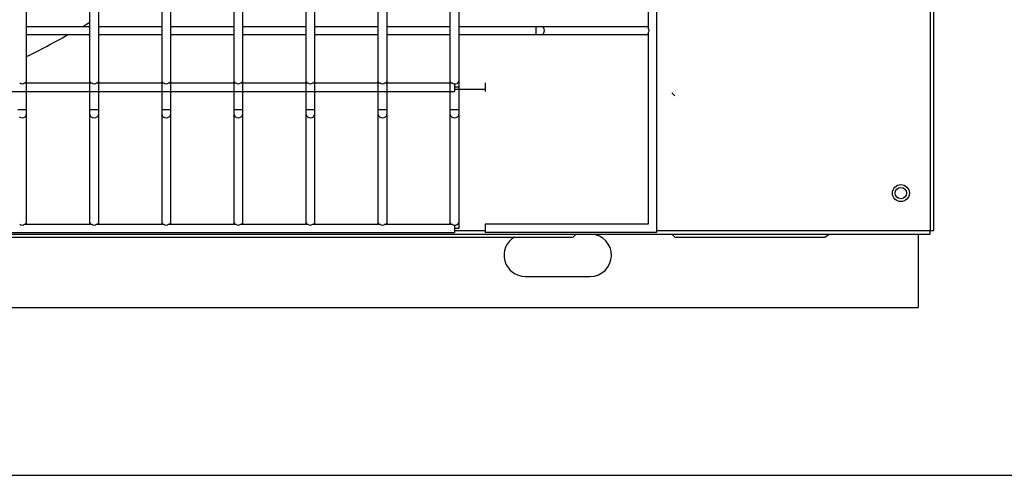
# Model space of a CAD drawing. Header units: millimetres. Extents: x 4 to 3534, y 14 to 98.
# Tile 34 of 161: x 17.831 to 18.18, y 58.142 to 58.303. Entities that reach past the tile are written whole.
import ezdxf

# ---------------------------------------------------------------- set-up
doc = ezdxf.new("R2010")
doc.units = ezdxf.units.MM
doc.header["$MEASUREMENT"] = 0
doc.layers.add('ARQ - EQUIPO CONDENSADORA', color=2, linetype='Continuous')
doc.layers.add('ARQ-DETALHES', color=7, linetype='Continuous')

msp = doc.modelspace()

# ---------------------------------------------------------------- linework, layer by layer
at = {"layer": 'ARQ - EQUIPO CONDENSADORA', "color": 7, "linetype": 'Continuous'}
for p, q in [((18.05660317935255, 58.98393013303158), (18.05660317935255, 58.22793013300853)), ((18.15335317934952, 58.98267913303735), (18.15335217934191, 58.22868113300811)), ((18.15460317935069, 58.98267913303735), (18.15460317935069, 58.22868113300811)), ((17.83360317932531, 58.32443013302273), (17.83360317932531, 58.299430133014)), ((17.85610317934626, 58.29942959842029), (17.85610317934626, 58.32442959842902)), ((17.85910317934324, 58.32443013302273), (17.85910317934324, 58.299430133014)), ((17.88160317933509, 58.29942959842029), (17.88160317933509, 58.32442959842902)), ((17.88460317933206, 58.32443013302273), (17.88460317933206, 58.299430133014)), ((17.90710317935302, 58.29942959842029), (17.90710317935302, 58.32442959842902)), ((17.91010317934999, 58.32443013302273), (17.91010317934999, 58.299430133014)), ((17.93260317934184, 58.29942959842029), (17.93260317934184, 58.32442959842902)), ((17.93560317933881, 58.32443013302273), (17.93560317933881, 58.299430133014)), ((17.95810317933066, 58.29942959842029), (17.95810317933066, 58.32442959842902)), ((17.96110317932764, 58.32443013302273), (17.96110317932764, 58.299430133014)), ((17.98360317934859, 58.29942959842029), (17.98360317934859, 58.32442959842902)), ((17.98660317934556, 58.32443013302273), (17.98660317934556, 58.299430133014)), ((18.05360317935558, 58.32358067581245), (18.05360317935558, 58.30027959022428)), ((17.83360317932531, 58.30093013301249), (17.85610317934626, 58.30093013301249)), ((17.85910317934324, 58.30093013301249), (17.88160317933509, 58.30093013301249)), ((17.88460317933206, 58.30093013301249), (17.90710317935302, 58.30093013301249)), ((17.91010317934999, 58.30093013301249), (17.93260317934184, 58.30093013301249)), ((17.93560317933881, 58.30093013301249), (17.95810317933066, 58.30093013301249)), ((17.96110317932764, 58.30093013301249), (17.98360317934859, 58.30093013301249)), ((17.98660317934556, 58.30093013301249), (18.0140269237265, 58.30093013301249)), ((18.0140269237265, 58.30093013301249), (18.01570426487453, 58.30093013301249)), ((18.0140269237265, 58.29793013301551), (18.0140269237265, 58.30093013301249)), ((18.01570426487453, 58.30093013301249), (18.05310317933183, 58.30093013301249)), ((18.01618568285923, 58.30081595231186), (18.01570426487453, 58.30093013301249)), ((18.01659380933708, 58.30049079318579), (18.01618568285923, 58.30081595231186)), ((18.01686651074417, 58.30000415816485), (18.01659380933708, 58.30049079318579)), ((18.01696227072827, 58.299430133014), (18.01686651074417, 58.30000415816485)), ((18.05310317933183, 58.30093013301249), (18.05360317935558, 58.30093013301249)), ((17.83360317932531, 58.299430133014), (17.83360317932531, 58.27148050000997)), ((17.85610317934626, 58.29793013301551), (17.83360317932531, 58.29793013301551)), ((17.85610317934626, 58.27148050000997), (17.85610317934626, 58.29942959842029)), ((17.85910317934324, 58.299430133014), (17.85910317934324, 58.27148050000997)), ((17.88160317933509, 58.29793013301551), (17.85910317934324, 58.29793013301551)), ((17.88160317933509, 58.27148050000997), (17.88160317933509, 58.29942959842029)), ((17.88460317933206, 58.299430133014), (17.88460317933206, 58.27148050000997)), ((17.90710317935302, 58.29793013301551), (17.88460317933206, 58.29793013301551)), ((17.90710317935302, 58.27148050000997), (17.90710317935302, 58.29942959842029)), ((17.91010317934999, 58.299430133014), (17.91010317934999, 58.27148050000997)), ((17.93260317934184, 58.29793013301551), (17.91010317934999, 58.29793013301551)), ((17.93260317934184, 58.27148050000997), (17.93260317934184, 58.29942959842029)), ((17.93560317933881, 58.299430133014), (17.93560317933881, 58.27148050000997)), ((17.95810317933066, 58.29793013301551), (17.93560317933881, 58.29793013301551)), ((17.95810317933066, 58.27148050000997), (17.95810317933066, 58.29942959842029)), ((17.96110317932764, 58.299430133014), (17.96110317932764, 58.27148050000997)), ((17.98360317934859, 58.29793013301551), (17.96110317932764, 58.29793013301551)), ((17.98360317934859, 58.27148050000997), (17.98360317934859, 58.29942959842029)), ((17.98660317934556, 58.299430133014), (17.98660317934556, 58.27148050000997)), ((18.0140269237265, 58.29793013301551), (17.98660317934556, 58.29793013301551)), ((18.01570426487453, 58.29793013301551), (18.0140269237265, 58.29793013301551)), ((18.01570426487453, 58.29793013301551), (18.01618568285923, 58.29804431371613)), ((18.05310317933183, 58.29793013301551), (18.01570426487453, 58.29793013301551)), ((18.01618568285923, 58.29804431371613), (18.01659380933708, 58.29836947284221)), ((18.01659380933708, 58.29836947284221), (18.01686651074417, 58.29885610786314)), ((18.01686651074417, 58.29885610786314), (18.01696227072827, 58.299430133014)), ((18.05360317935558, 58.29793013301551), (18.05310317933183, 58.29793013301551)), ((18.05360317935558, 58.29858067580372), (18.05360317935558, 58.23093013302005)), ((17.8329526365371, 58.28093013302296), (17.85675372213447, 58.28093013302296)), ((17.83360317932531, 58.28143013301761), (17.83360317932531, 58.28093013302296)), ((17.85610317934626, 58.28093013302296), (17.85610317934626, 58.28143013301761)), ((17.85845263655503, 58.28093013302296), (17.88225372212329, 58.28093013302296)), ((17.85910317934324, 58.28143013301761), (17.85910317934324, 58.28093013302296)), ((17.88160317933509, 58.28093013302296), (17.88160317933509, 58.28143013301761)), ((17.88395263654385, 58.28093013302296), (17.90775372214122, 58.28093013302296)), ((17.88460317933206, 58.28143013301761), (17.88460317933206, 58.28093013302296)), ((17.90710317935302, 58.28093013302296), (17.90710317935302, 58.28143013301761)), ((17.90945263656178, 58.28093013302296), (17.93325372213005, 58.28093013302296)), ((17.91010317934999, 58.28143013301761), (17.91010317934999, 58.28093013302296)), ((17.93260317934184, 58.28093013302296), (17.93260317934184, 58.28143013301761)), ((17.93495263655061, 58.28093013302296), (17.95875372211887, 58.28093013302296)), ((17.93560317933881, 58.28143013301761), (17.93560317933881, 58.28093013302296)), ((17.95810317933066, 58.28093013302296), (17.95810317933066, 58.28143013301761)), ((17.96045263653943, 58.28093013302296), (17.9842537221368, 58.28093013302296)), ((17.96110317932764, 58.28143013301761), (17.96110317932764, 58.28093013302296)), ((17.98360317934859, 58.28093013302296), (17.98360317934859, 58.28143013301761)), ((17.98510317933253, 58.28061569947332), (17.98510317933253, 58.27943013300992)), ((17.98510317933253, 58.27943013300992), (17.98510317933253, 58.27793013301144)), ((17.98660317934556, 58.27943013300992), (17.98510317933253, 58.27943013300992)), ((17.98660317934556, 58.28143013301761), (17.98660317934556, 58.27943013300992)), ((17.99594610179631, 58.28093013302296), (17.99594610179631, 58.27793013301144)), ((17.3006031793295, 58.27793013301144), (17.98510317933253, 58.27793013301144)), ((17.98510317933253, 58.27868113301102), (17.99594610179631, 58.27868113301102)), ((18.06201417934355, 58.27743013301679), (18.06305417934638, 58.27639013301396)), ((17.83060317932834, 58.27148050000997), (17.83210317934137, 58.27148050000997)), ((17.83060317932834, 58.27148050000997), (17.83210317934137, 58.27148050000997)), ((17.83104251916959, 58.26891361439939), (17.83152915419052, 58.26864091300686)), ((17.83104251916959, 58.26891361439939), (17.83152915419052, 58.26864091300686)), ((17.83152915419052, 58.26864091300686), (17.83210317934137, 58.26854515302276)), ((17.83152915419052, 58.26864091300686), (17.83210317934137, 58.26854515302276)), ((17.83210317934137, 58.27148050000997), (17.83360317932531, 58.27148050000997)), ((17.83210317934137, 58.27148050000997), (17.83360317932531, 58.27148050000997)), ((17.83210317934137, 58.26854515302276), (17.83267720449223, 58.26864091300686)), ((17.83210317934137, 58.26854515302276), (17.83267720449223, 58.26864091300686)), ((17.83267720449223, 58.26864091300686), (17.83316383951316, 58.26891361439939)), ((17.83267720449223, 58.26864091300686), (17.83316383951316, 58.26891361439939)), ((17.83316383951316, 58.26891361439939), (17.83348899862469, 58.26932174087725)), ((17.83316383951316, 58.26891361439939), (17.83348899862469, 58.26932174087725)), ((17.83348899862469, 58.26932174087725), (17.83360317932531, 58.2698031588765)), ((17.83348899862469, 58.26932174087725), (17.83360317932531, 58.2698031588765)), ((17.83360317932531, 58.27148050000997), (17.83360317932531, 58.2698031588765)), ((17.83360317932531, 58.27148050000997), (17.83360317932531, 58.2698031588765)), ((17.83360317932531, 58.2698031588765), (17.83360317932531, 58.2314301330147)), ((17.83360317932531, 58.2698031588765), (17.83360317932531, 58.2314301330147)), ((17.85610317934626, 58.2698031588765), (17.85610317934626, 58.27148050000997)), ((17.85610317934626, 58.27148050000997), (17.8576031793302, 58.27148050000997)), ((17.85610317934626, 58.2698031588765), (17.85610317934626, 58.27148050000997)), ((17.85610317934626, 58.27148050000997), (17.8576031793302, 58.27148050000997)), ((17.85610317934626, 58.2314301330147), (17.85610317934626, 58.2698031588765)), ((17.85610317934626, 58.2698031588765), (17.85621736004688, 58.26932174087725)), ((17.85610317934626, 58.2314301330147), (17.85610317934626, 58.2698031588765)), ((17.85610317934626, 58.2698031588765), (17.85621736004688, 58.26932174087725)), ((17.85621736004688, 58.26932174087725), (17.85654251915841, 58.26891361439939)), ((17.85621736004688, 58.26932174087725), (17.85654251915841, 58.26891361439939)), ((17.85654251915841, 58.26891361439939), (17.85702915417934, 58.26864091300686)), ((17.85654251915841, 58.26891361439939), (17.85702915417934, 58.26864091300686)), ((17.85702915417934, 58.26864091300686), (17.8576031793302, 58.26854515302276)), ((17.85702915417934, 58.26864091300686), (17.8576031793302, 58.26854515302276)), ((17.8576031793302, 58.27148050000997), (17.85910317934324, 58.27148050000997)), ((17.8576031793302, 58.27148050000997), (17.85910317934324, 58.27148050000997)), ((17.8576031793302, 58.26854515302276), (17.85817720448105, 58.26864091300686)), ((17.8576031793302, 58.26854515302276), (17.85817720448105, 58.26864091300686)), ((17.85817720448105, 58.26864091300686), (17.85866383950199, 58.26891361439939)), ((17.85817720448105, 58.26864091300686), (17.85866383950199, 58.26891361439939)), ((17.85866383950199, 58.26891361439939), (17.85898899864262, 58.26932174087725)), ((17.85866383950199, 58.26891361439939), (17.85898899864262, 58.26932174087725)), ((17.85898899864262, 58.26932174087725), (17.85910317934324, 58.2698031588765)), ((17.85898899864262, 58.26932174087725), (17.85910317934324, 58.2698031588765)), ((17.85910317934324, 58.27148050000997), (17.85910317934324, 58.2698031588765)), ((17.85910317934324, 58.27148050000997), (17.85910317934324, 58.2698031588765)), ((17.85910317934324, 58.2698031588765), (17.85910317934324, 58.2314301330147)), ((17.85910317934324, 58.2698031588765), (17.85910317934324, 58.2314301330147)), ((17.88160317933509, 58.2698031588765), (17.88160317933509, 58.27148050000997)), ((17.88160317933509, 58.27148050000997), (17.88310317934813, 58.27148050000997)), ((17.88160317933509, 58.2698031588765), (17.88160317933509, 58.27148050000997)), ((17.88160317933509, 58.27148050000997), (17.88310317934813, 58.27148050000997)), ((17.88160317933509, 58.2314301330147), (17.88160317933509, 58.2698031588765)), ((17.88160317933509, 58.2698031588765), (17.88171736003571, 58.26932174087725)), ((17.88160317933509, 58.2314301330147), (17.88160317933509, 58.2698031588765)), ((17.88160317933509, 58.2698031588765), (17.88171736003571, 58.26932174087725)), ((17.88171736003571, 58.26932174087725), (17.88204251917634, 58.26891361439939)), ((17.88171736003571, 58.26932174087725), (17.88204251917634, 58.26891361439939)), ((17.88204251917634, 58.26891361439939), (17.88252915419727, 58.26864091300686)), ((17.88204251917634, 58.26891361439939), (17.88252915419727, 58.26864091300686)), ((17.88252915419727, 58.26864091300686), (17.88310317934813, 58.26854515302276)), ((17.88252915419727, 58.26864091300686), (17.88310317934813, 58.26854515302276)), ((17.88310317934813, 58.27148050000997), (17.88460317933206, 58.27148050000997)), ((17.88310317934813, 58.27148050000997), (17.88460317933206, 58.27148050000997)), ((17.88310317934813, 58.26854515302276), (17.88367720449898, 58.26864091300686)), ((17.88310317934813, 58.26854515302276), (17.88367720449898, 58.26864091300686)), ((17.88367720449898, 58.26864091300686), (17.88416383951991, 58.26891361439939)), ((17.88367720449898, 58.26864091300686), (17.88416383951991, 58.26891361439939)), ((17.88416383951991, 58.26891361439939), (17.88448899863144, 58.26932174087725)), ((17.88416383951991, 58.26891361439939), (17.88448899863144, 58.26932174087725)), ((17.88448899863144, 58.26932174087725), (17.88460317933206, 58.2698031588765)), ((17.88448899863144, 58.26932174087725), (17.88460317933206, 58.2698031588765)), ((17.88460317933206, 58.27148050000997), (17.88460317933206, 58.2698031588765)), ((17.88460317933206, 58.27148050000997), (17.88460317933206, 58.2698031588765)), ((17.88460317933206, 58.2698031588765), (17.88460317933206, 58.2314301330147)), ((17.88460317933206, 58.2698031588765), (17.88460317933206, 58.2314301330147)), ((17.90710317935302, 58.2698031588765), (17.90710317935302, 58.27148050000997)), ((17.90710317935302, 58.27148050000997), (17.90860317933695, 58.27148050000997)), ((17.90710317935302, 58.2698031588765), (17.90710317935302, 58.27148050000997)), ((17.90710317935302, 58.27148050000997), (17.90860317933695, 58.27148050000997)), ((17.90710317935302, 58.2314301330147), (17.90710317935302, 58.2698031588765)), ((17.90710317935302, 58.2698031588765), (17.90721736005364, 58.26932174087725)), ((17.90710317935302, 58.2314301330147), (17.90710317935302, 58.2698031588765)), ((17.90710317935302, 58.2698031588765), (17.90721736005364, 58.26932174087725)), ((17.90721736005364, 58.26932174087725), (17.90754251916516, 58.26891361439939)), ((17.90721736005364, 58.26932174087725), (17.90754251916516, 58.26891361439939)), ((17.90754251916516, 58.26891361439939), (17.9080291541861, 58.26864091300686)), ((17.90754251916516, 58.26891361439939), (17.9080291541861, 58.26864091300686)), ((17.9080291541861, 58.26864091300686), (17.90860317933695, 58.26854515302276)), ((17.9080291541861, 58.26864091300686), (17.90860317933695, 58.26854515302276)), ((17.90860317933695, 58.27148050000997), (17.91010317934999, 58.27148050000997)), ((17.90860317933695, 58.27148050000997), (17.91010317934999, 58.27148050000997)), ((17.90860317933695, 58.26854515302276), (17.9091772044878, 58.26864091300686)), ((17.90860317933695, 58.26854515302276), (17.9091772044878, 58.26864091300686)), ((17.9091772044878, 58.26864091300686), (17.90966383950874, 58.26891361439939)), ((17.9091772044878, 58.26864091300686), (17.90966383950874, 58.26891361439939)), ((17.90966383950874, 58.26891361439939), (17.90998899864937, 58.26932174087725)), ((17.90966383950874, 58.26891361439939), (17.90998899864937, 58.26932174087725)), ((17.90998899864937, 58.26932174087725), (17.91010317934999, 58.2698031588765)), ((17.90998899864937, 58.26932174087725), (17.91010317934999, 58.2698031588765)), ((17.91010317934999, 58.27148050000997), (17.91010317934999, 58.2698031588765)), ((17.91010317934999, 58.27148050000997), (17.91010317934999, 58.2698031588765)), ((17.91010317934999, 58.2698031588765), (17.91010317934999, 58.2314301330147)), ((17.91010317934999, 58.2698031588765), (17.91010317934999, 58.2314301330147)), ((17.93260317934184, 58.2698031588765), (17.93260317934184, 58.27148050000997)), ((17.93260317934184, 58.27148050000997), (17.93410317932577, 58.27148050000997)), ((17.93260317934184, 58.2698031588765), (17.93260317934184, 58.27148050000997)), ((17.93260317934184, 58.27148050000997), (17.93410317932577, 58.27148050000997)), ((17.93260317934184, 58.2314301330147), (17.93260317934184, 58.2698031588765)), ((17.93260317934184, 58.2698031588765), (17.93271736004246, 58.26932174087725)), ((17.93260317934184, 58.2314301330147), (17.93260317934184, 58.2698031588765)), ((17.93260317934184, 58.2698031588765), (17.93271736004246, 58.26932174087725)), ((17.93271736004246, 58.26932174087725), (17.93304251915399, 58.26891361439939)), ((17.93271736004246, 58.26932174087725), (17.93304251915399, 58.26891361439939)), ((17.93304251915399, 58.26891361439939), (17.93352915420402, 58.26864091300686)), ((17.93304251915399, 58.26891361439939), (17.93352915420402, 58.26864091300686)), ((17.93352915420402, 58.26864091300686), (17.93410317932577, 58.26854515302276)), ((17.93352915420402, 58.26864091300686), (17.93410317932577, 58.26854515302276)), ((17.93410317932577, 58.27148050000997), (17.93560317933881, 58.27148050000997)), ((17.93410317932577, 58.27148050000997), (17.93560317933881, 58.27148050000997)), ((17.93410317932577, 58.26854515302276), (17.93467720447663, 58.26864091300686)), ((17.93410317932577, 58.26854515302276), (17.93467720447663, 58.26864091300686)), ((17.93467720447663, 58.26864091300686), (17.93516383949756, 58.26891361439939)), ((17.93467720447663, 58.26864091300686), (17.93516383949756, 58.26891361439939)), ((17.93516383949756, 58.26891361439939), (17.93548899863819, 58.26932174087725)), ((17.93516383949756, 58.26891361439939), (17.93548899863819, 58.26932174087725)), ((17.93548899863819, 58.26932174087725), (17.93560317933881, 58.2698031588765)), ((17.93548899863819, 58.26932174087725), (17.93560317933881, 58.2698031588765)), ((17.93560317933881, 58.27148050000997), (17.93560317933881, 58.2698031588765)), ((17.93560317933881, 58.27148050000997), (17.93560317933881, 58.2698031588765)), ((17.93560317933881, 58.2698031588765), (17.93560317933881, 58.2314301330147)), ((17.93560317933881, 58.2698031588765), (17.93560317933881, 58.2314301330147)), ((17.95810317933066, 58.2698031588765), (17.95810317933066, 58.27148050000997)), ((17.95810317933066, 58.27148050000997), (17.9596031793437, 58.27148050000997)), ((17.95810317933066, 58.2698031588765), (17.95810317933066, 58.27148050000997)), ((17.95810317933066, 58.27148050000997), (17.9596031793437, 58.27148050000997)), ((17.95810317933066, 58.2314301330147), (17.95810317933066, 58.2698031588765)), ((17.95810317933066, 58.2698031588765), (17.95821736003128, 58.26932174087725)), ((17.95810317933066, 58.2314301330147), (17.95810317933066, 58.2698031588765)), ((17.95810317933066, 58.2698031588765), (17.95821736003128, 58.26932174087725)), ((17.95821736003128, 58.26932174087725), (17.95854251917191, 58.26891361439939)), ((17.95821736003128, 58.26932174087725), (17.95854251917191, 58.26891361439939)), ((17.95854251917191, 58.26891361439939), (17.95902915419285, 58.26864091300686)), ((17.95854251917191, 58.26891361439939), (17.95902915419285, 58.26864091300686)), ((17.95902915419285, 58.26864091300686), (17.9596031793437, 58.26854515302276)), ((17.95902915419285, 58.26864091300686), (17.9596031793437, 58.26854515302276)), ((17.9596031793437, 58.27148050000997), (17.96110317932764, 58.27148050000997)), ((17.9596031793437, 58.27148050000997), (17.96110317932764, 58.27148050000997)), ((17.9596031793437, 58.26854515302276), (17.96017720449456, 58.26864091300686)), ((17.9596031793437, 58.26854515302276), (17.96017720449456, 58.26864091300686)), ((17.96017720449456, 58.26864091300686), (17.96066383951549, 58.26891361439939)), ((17.96017720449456, 58.26864091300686), (17.96066383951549, 58.26891361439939)), ((17.96066383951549, 58.26891361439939), (17.96098899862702, 58.26932174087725)), ((17.96066383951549, 58.26891361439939), (17.96098899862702, 58.26932174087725)), ((17.96098899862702, 58.26932174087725), (17.96110317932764, 58.2698031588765)), ((17.96098899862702, 58.26932174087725), (17.96110317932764, 58.2698031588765)), ((17.96110317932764, 58.27148050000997), (17.96110317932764, 58.2698031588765)), ((17.96110317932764, 58.27148050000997), (17.96110317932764, 58.2698031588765)), ((17.96110317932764, 58.2698031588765), (17.96110317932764, 58.2314301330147)), ((17.96110317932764, 58.2698031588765), (17.96110317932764, 58.2314301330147)), ((17.98360317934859, 58.2698031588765), (17.98360317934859, 58.27148050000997)), ((17.98360317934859, 58.27148050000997), (17.98510317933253, 58.27148050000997)), ((17.98360317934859, 58.2698031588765), (17.98360317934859, 58.27148050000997)), ((17.98360317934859, 58.27148050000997), (17.98510317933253, 58.27148050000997)), ((17.98360317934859, 58.2314301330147), (17.98360317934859, 58.2698031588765)), ((17.98360317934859, 58.2698031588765), (17.98371736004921, 58.26932174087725)), ((17.98360317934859, 58.2314301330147), (17.98360317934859, 58.2698031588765)), ((17.98360317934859, 58.2698031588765), (17.98371736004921, 58.26932174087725)), ((17.98371736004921, 58.26932174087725), (17.98404251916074, 58.26891361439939)), ((17.98371736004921, 58.26932174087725), (17.98404251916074, 58.26891361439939)), ((17.98404251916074, 58.26891361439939), (17.98452915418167, 58.26864091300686)), ((17.98404251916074, 58.26891361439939), (17.98452915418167, 58.26864091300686)), ((17.98452915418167, 58.26864091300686), (17.98510317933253, 58.26854515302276)), ((17.98452915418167, 58.26864091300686), (17.98510317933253, 58.26854515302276)), ((17.98510317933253, 58.27148050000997), (17.98660317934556, 58.27148050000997)), ((17.98510317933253, 58.27148050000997), (17.98660317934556, 58.27148050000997)), ((17.98510317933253, 58.26854515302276), (17.98567720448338, 58.26864091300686)), ((17.98510317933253, 58.26854515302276), (17.98567720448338, 58.26864091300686)), ((17.98567720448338, 58.26864091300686), (17.98616383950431, 58.26891361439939)), ((17.98567720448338, 58.26864091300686), (17.98616383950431, 58.26891361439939)), ((17.98616383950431, 58.26891361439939), (17.98648899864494, 58.26932174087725)), ((17.98616383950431, 58.26891361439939), (17.98648899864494, 58.26932174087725)), ((17.98648899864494, 58.26932174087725), (17.98660317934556, 58.2698031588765)), ((17.98648899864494, 58.26932174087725), (17.98660317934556, 58.2698031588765)), ((17.98660317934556, 58.27148050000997), (17.98660317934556, 58.2698031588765)), ((17.98660317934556, 58.27148050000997), (17.98660317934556, 58.2698031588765)), ((17.98660317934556, 58.2698031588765), (17.98660317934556, 58.2314301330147)), ((17.98660317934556, 58.2698031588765), (17.98660317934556, 58.2314301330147)), ((17.8329526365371, 58.23093013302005), (17.85675372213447, 58.23093013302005)), ((17.83360317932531, 58.2314301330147), (17.83360317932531, 58.23093013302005)), ((17.85610317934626, 58.23093013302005), (17.85610317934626, 58.2314301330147)), ((17.85845263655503, 58.23093013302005), (17.88225372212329, 58.23093013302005)), ((17.85910317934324, 58.2314301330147), (17.85910317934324, 58.23093013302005)), ((17.88160317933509, 58.23093013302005), (17.88160317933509, 58.2314301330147)), ((17.88395263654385, 58.23093013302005), (17.90775372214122, 58.23093013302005)), ((17.88460317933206, 58.2314301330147), (17.88460317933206, 58.23093013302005)), ((17.90710317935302, 58.23093013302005), (17.90710317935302, 58.2314301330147)), ((17.90945263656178, 58.23093013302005), (17.93325372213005, 58.23093013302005)), ((17.91010317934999, 58.2314301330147), (17.91010317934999, 58.23093013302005)), ((17.93260317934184, 58.23093013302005), (17.93260317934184, 58.2314301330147)), ((17.93495263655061, 58.23093013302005), (17.95875372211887, 58.23093013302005)), ((17.93560317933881, 58.2314301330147), (17.93560317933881, 58.23093013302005)), ((17.95810317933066, 58.23093013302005), (17.95810317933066, 58.2314301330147)), ((17.96045263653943, 58.23093013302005), (17.9842537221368, 58.23093013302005)), ((17.96110317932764, 58.2314301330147), (17.96110317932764, 58.23093013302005)), ((17.98360317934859, 58.23093013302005), (17.98360317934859, 58.2314301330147)), ((17.98510317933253, 58.23061569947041), (17.98510317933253, 58.22943013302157)), ((17.98660317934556, 58.2314301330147), (17.98660317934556, 58.22943013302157)), ((18.05360317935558, 58.23093013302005), (17.99594610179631, 58.23093013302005)), ((17.99594610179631, 58.23093013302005), (17.99594610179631, 58.22793013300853)), ((17.20185317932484, 58.22743013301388), (18.15335317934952, 58.22743013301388)), ((17.3006031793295, 58.22793013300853), (17.98510317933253, 58.22793013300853)), ((17.98510317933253, 58.22943013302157), (17.98510317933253, 58.22793013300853)), ((17.98660317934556, 58.22943013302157), (17.98510317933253, 58.22943013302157)), ((17.98510317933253, 58.22868113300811), (17.99594610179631, 58.22868113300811)), ((18.05660317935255, 58.22793013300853), (17.99594610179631, 58.22793013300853)), ((18.0270541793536, 58.22639013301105), (18.02809417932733, 58.22743013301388)), ((18.05660317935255, 58.22868113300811), (18.15335217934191, 58.22868113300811)), ((18.06201417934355, 58.22743013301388), (18.06305417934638, 58.22639013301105)), ((18.11610417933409, 58.22639013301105), (18.11758945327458, 58.22743013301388)), ((18.1491041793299, 58.22743013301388), (18.1491041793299, 58.20139013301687)), ((18.15335317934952, 58.22868113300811), (18.15460317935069, 58.22868113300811)), ((18.15335317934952, 58.22743013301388), (18.15335317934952, 58.22868113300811)), ((17.32905417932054, 58.22639013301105), (18.0270541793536, 58.22639013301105)), ((18.06305417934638, 58.22639013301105), (18.11610417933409, 58.22639013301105)), ((18.01010417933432, 58.21244013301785), (18.03310417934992, 58.21244013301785)), ((17.20700417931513, 58.20139013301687), (18.1491041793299, 58.20139013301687))]:
    msp.add_line(p, q, dxfattribs=at)
for centre, radius in [((18.14300217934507, 58.24193113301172), 0.003000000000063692), ((18.1430041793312, 58.24193113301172), 0.002000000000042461)]:
    msp.add_circle(centre, radius, dxfattribs=at)
for centre, radius, start, end in [((17.6776041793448, 58.60493113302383), 0.3512500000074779, 300.0620652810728, 300.542823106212), ((18.05305877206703, 58.30030625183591), 0.0006254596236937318, 29.49350307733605, 85.92860776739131), ((18.05261297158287, 58.299430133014), 0.001304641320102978, 319.3751078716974, 40.62489212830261), ((17.6776041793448, 58.60493113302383), 0.3512500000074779, 296.3673871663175, 299.0703005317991), ((18.05305877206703, 58.29855401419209), 0.0006254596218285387, 274.0713922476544, 330.5064972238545), ((17.83210317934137, 58.28192034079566), 0.001304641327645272, 229.3751081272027, 310.6248917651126), ((17.83297929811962, 58.28147454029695), 0.0006254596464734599, 299.4935043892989, 355.9286044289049), ((17.85672706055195, 58.28147454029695), 0.0006254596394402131, 184.0713961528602, 240.5064960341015), ((17.8576031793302, 58.28192034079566), 0.001304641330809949, 229.3751083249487, 310.6248917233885), ((17.85847929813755, 58.28147454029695), 0.0006254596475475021, 299.4935043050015, 355.9286026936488), ((17.88222706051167, 58.28147454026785), 0.000625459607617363, 184.071394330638, 240.5064975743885), ((17.88310317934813, 58.28192034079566), 0.001304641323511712, 229.3751080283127, 310.6248919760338), ((17.88397929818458, 58.28147454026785), 0.0006254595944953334, 299.4935019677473, 355.9286086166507), ((17.9077270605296, 58.2814745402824), 0.0006254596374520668, 184.0713929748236, 240.506495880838), ((17.90860317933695, 58.28192034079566), 0.001304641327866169, 229.3751082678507, 310.6248918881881), ((17.9094792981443, 58.2814745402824), 0.0006254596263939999, 299.4935035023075, 355.9286066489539), ((17.93322706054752, 58.28147454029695), 0.0006254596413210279, 184.071392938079, 240.5064956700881), ((17.93410317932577, 58.28192034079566), 0.001304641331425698, 229.3751083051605, 310.6248916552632), ((17.93497929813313, 58.2814745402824), 0.0006254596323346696, 299.4935035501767, 355.9286033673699), ((17.95872706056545, 58.28147454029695), 0.0006254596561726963, 184.0713984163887, 240.506495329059), ((17.9596031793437, 58.28192034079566), 0.001304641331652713, 229.3751082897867, 310.6248916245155), ((17.96047929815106, 58.2814745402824), 0.0006254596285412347, 299.4935033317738, 355.9286031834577), ((17.98422672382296, 58.28147432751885), 0.0006251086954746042, 184.0541330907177, 240.5237575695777), ((17.9851211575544, 58.28196890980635), 0.00135332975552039, 230.1362723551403, 269.2388357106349), ((17.98534186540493, 58.28196463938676), 0.001369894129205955, 259.9657487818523, 337.034251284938), ((17.83210317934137, 58.23192034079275), 0.001304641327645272, 229.3751081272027, 310.6248917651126), ((17.83297929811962, 58.23147454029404), 0.0006254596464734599, 299.4935043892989, 355.9286044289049), ((17.85672706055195, 58.23147454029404), 0.0006254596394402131, 184.0713961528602, 240.5064960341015), ((17.8576031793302, 58.23192034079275), 0.001304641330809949, 229.3751083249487, 310.6248917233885), ((17.85847929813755, 58.23147454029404), 0.0006254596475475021, 299.4935043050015, 355.9286026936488), ((17.88222706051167, 58.23147454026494), 0.000625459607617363, 184.071394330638, 240.5064975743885), ((17.88310317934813, 58.23192034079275), 0.001304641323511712, 229.3751080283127, 310.6248919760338), ((17.88397929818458, 58.23147454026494), 0.0006254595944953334, 299.4935019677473, 355.9286086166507), ((17.9077270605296, 58.23147454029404), 0.0006254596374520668, 184.0713929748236, 240.506495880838), ((17.90860317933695, 58.23192034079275), 0.001304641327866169, 229.3751082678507, 310.6248918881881), ((17.9094792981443, 58.23147454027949), 0.0006254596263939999, 299.4935035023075, 355.9286066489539), ((17.93322706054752, 58.23147454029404), 0.0006254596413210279, 184.071392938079, 240.5064956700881), ((17.93410317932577, 58.23192034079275), 0.001304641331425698, 229.3751083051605, 310.6248916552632), ((17.93497929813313, 58.23147454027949), 0.0006254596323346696, 299.4935035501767, 355.9286033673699), ((17.95872706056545, 58.23147454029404), 0.0006254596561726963, 184.0713984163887, 240.506495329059), ((17.9596031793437, 58.23192034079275), 0.001304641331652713, 229.3751082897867, 310.6248916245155), ((17.96047929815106, 58.23147454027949), 0.0006254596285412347, 299.4935033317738, 355.9286031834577), ((17.98422672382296, 58.23147432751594), 0.0006251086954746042, 184.0541330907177, 240.5237575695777), ((17.9851211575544, 58.23196890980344), 0.00135332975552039, 230.1362723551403, 269.2388357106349), ((17.98534186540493, 58.23196463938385), 0.001369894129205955, 259.9657487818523, 337.034251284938), ((18.03310417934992, 58.21994013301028), 0.007500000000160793, 270, 87.04092982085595), ((18.01010417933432, 58.21994013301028), 0.007500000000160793, 120.6834171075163, 270)]:
    msp.add_arc(centre, radius, start, end, dxfattribs=at)
at = {"layer": 'ARQ-DETALHES', "color": 7}
msp.add_line((17.13115480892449, 58.1420421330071), (21.68819659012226, 58.1420421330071), dxfattribs=at)

doc.saveas('drawing.dxf')
